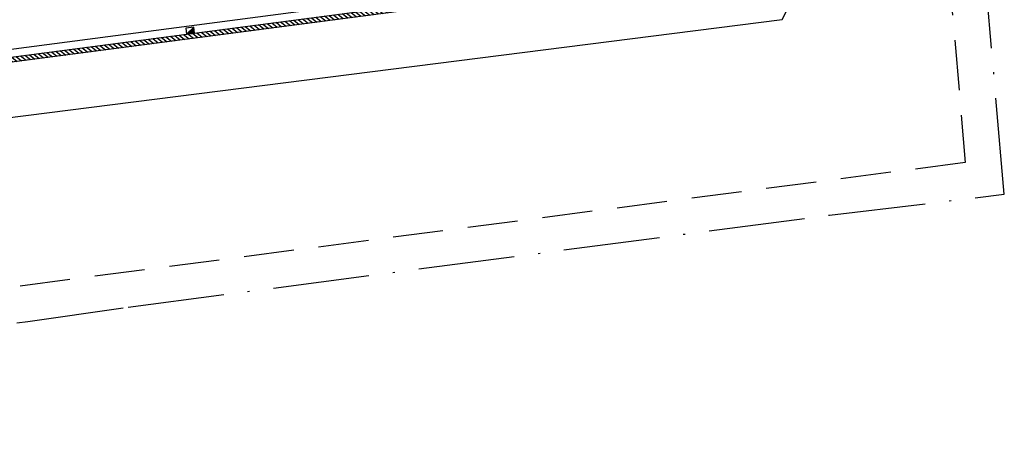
# Model space of a CAD drawing. Header units: metres. Extents: x 118125 to 118320, y 454784 to 455719.
# Tile 5 of 28: x 118255 to 118304, y 455148 to 455169. Entities that reach past the tile are written whole.
import ezdxf

# ---------------------------------------------------------------- set-up
doc = ezdxf.new("R2010")
doc.units = ezdxf.units.M
doc.header["$LTSCALE"] = 0.5
doc.linetypes.add('ACAD_ISO10W100', pattern=[18, 12, -3, 0, -3])
doc.linetypes.add('DASHED2', pattern=[0.375, 0.25, -0.125])
for name, color, linetype in [('_damwand', 1, 'Continuous'), ('_molgoot', 7, 'Continuous'), ('_straatkolk', 7, 'Continuous'), ('BL00_WERKGRENS', 5, 'DASHED2'), ('Grens', 1, 'ACAD_ISO10W100')]:
    doc.layers.add(name, color=color, linetype=linetype)
doc.layers.add('_hekwerk', color=7, linetype='Continuous', lineweight=50)

# ---------------------------------------------------------------- blocks, each defined once
blk = doc.blocks.new('*U9')
at = {"layer": '_straatkolk'}
blk.add_hatch(color=256, dxfattribs=at).paths.add_polyline_path([(0.2, -0.15), (0.2, 0.15), (-0.2, -0.15)])
blk.add_lwpolyline([(0.2, -0.15), (0.2, 0.15), (-0.2, 0.15), (-0.2, -0.15)], close=True, dxfattribs=at)
blk.add_lwpolyline([(-0.2, -0.15), (0.2, 0.15)], dxfattribs=at)

msp = doc.modelspace()

# ---------------------------------------------------------------- hatches: boundary and pattern name
at = {"layer": '_damwand'}
h = msp.add_hatch(dxfattribs=at)
h.set_pattern_fill('ANSI31', color=256, scale=0.05, style=0)
h.set_pattern_definition([(141.6844, (118285.58443, 455214.332), (-0.09842383, -0.12455646), [])])
h.paths.add_polyline_path([(118285.555, 455170.759), (118285.588, 455170.511), (118225.575, 455162.643), (118225.543, 455162.891)])

# ---------------------------------------------------------------- linework, layer by layer
at = {"layer": '_damwand', "color": 0}
msp.add_lwpolyline([(118285.555, 455170.759), (118285.588, 455170.511), (118225.575, 455162.643), (118225.543, 455162.891), (118285.555, 455170.759)], dxfattribs=at)
at = {"layer": '_hekwerk', "lineweight": -2}
msp.add_lwpolyline([(118271.822, 455327.372), (118271.786, 455334.587), (118269.558, 455347.086), (118266.916, 455360.435), (118264.179, 455377.589), (118261.905, 455395.088), (118155.656, 455382.243), (118160.288, 455306.62), (118162.379, 455281.874), (118167.107, 455249.728), (118171.917, 455216.499), (118172.227, 455212.736), (118173.912, 455200.03), (118178.156, 455171.751), (118179.927, 455159.531), (118195.458, 455159.382), (118211.563, 455159.423), (118222.611, 455159.64), (118292.649, 455168.53), (118294.119, 455171.383), (118292.823, 455193.84), (118292.216, 455198.358)], dxfattribs=at)
at = {"layer": '_molgoot'}
msp.add_lwpolyline([(118248.05, 455215.122), (118251.281, 455190.163), (118252.988, 455177.341, -0.413819), (118246.552, 455168.919), (118231.803, 455166.936, -0.203716), (118226.245, 455168.79), (118222.637, 455168.317), (118221.961, 455173.467), (118217.687, 455172.886), (118216.411, 455171.669), (118213.89, 455169.393), (118214.831, 455161.89), (118285.393, 455171.141), (118284.928, 455174.603), (118267.41, 455172.306), (118263.933, 455171.838, -0.41585), (118257.711, 455176.613), (118257.711, 455176.613), (118255.403, 455194.261, -0.429886), (118263.941, 455204.849), (118263.941, 455204.849), (118290.99, 455208.395), (118291.093, 455207.623)], format="xyb", dxfattribs=at)
at = {"layer": 'BL00_WERKGRENS', "color": 0, "ltscale": 20}
msp.add_lwpolyline([(118296.86, 455209.365), (118297.663, 455203.402), (118297.932, 455201.412), (118298.98, 455193.652), (118301.776, 455161.403), (118218.166, 455150.484), (118200.279, 455149.825), (118175.355, 455151.755), (118174.266, 455158.784), (118166.041, 455211.92)], dxfattribs=at)
at = {"layer": 'Grens', "color": 0, "ltscale": 0.8}
msp.add_lwpolyline([(118151.61, 455337.106), (118154.852, 455285.508), (118175.843, 455149.912), (118200.242, 455148.022), (118218.316, 455148.688), (118255.06, 455153.495), (118260.058, 455154.209), (118295.016, 455158.783), (118303.72, 455159.82), (118300.77, 455193.851), (118299.452, 455203.636), (118297.465, 455203.375), (118296.686, 455209.141), (118296.051, 455214.404), (118295.183, 455223.332), (118297.129, 455223.573), (118295.905, 455236.571), (118293.32, 455256.334), (118287.853, 455288.525), (118283.197, 455313.669), (118281.487, 455316.075), (118280.197, 455323.406)], dxfattribs=at)

# ---------------------------------------------------------------- block references
at = {"layer": '_molgoot', "rotation": 7.457617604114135}
msp.add_blockref('*U9', (118263.143, 455167.972), dxfattribs=at)

doc.saveas('drawing.dxf')
